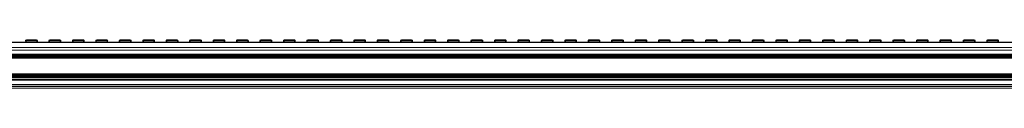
# Model space of a CAD drawing. Header units: millimetres. Extents: x -1079 to 3821, y 211 to 861.
# Tile 24 of 26: x 2085 to 2668, y 538 to 566. Entities that reach past the tile are written whole.
import ezdxf

# ---------------------------------------------------------------- set-up
doc = ezdxf.new("R2010")
doc.units = ezdxf.units.MM

# ---------------------------------------------------------------- blocks, each defined once
blk = doc.blocks.new('Drawing View6')
at = {"color": 7, "linetype": 'Continuous', "lineweight": 18}
for p, q in [((-1928.5, 13.98), (71.5, 13.98)), ((-1928.5, 13.72), (71.5, 13.72)), ((-1661.29, 13.98), (-1661.18, 14.89)), ((-1660.68, 14.89), (-1660.8, 13.98)), ((-1660.68, 15.33), (-1654.66, 15.33)), ((-1660.68, 15.33), (-1660.68, 14.89)), ((-1654.66, 14.89), (-1660.68, 14.89)), ((-1654.66, 15.33), (-1654.66, 14.89)), ((-1654.54, 13.98), (-1654.66, 14.89)), ((-1654.16, 14.89), (-1654.05, 13.98)), ((-1647.4, 13.98), (-1647.29, 14.89)), ((-1646.79, 14.89), (-1646.91, 13.98)), ((-1646.79, 15.33), (-1640.77, 15.33)), ((-1646.79, 15.33), (-1646.79, 14.89)), ((-1640.77, 14.89), (-1646.79, 14.89)), ((-1640.77, 15.33), (-1640.77, 14.89)), ((-1640.66, 13.98), (-1640.77, 14.89)), ((-1640.28, 14.89), (-1640.16, 13.98)), ((-1633.52, 13.98), (-1633.4, 14.89)), ((-1632.9, 14.89), (-1633.02, 13.98)), ((-1632.9, 15.33), (-1626.88, 15.33)), ((-1632.9, 15.33), (-1632.9, 14.89)), ((-1626.88, 14.89), (-1632.9, 14.89)), ((-1626.88, 15.33), (-1626.88, 14.89)), ((-1626.77, 13.98), (-1626.88, 14.89)), ((-1626.39, 14.89), (-1626.27, 13.98)), ((-1619.63, 13.98), (-1619.51, 14.89)), ((-1619.01, 14.89), (-1619.13, 13.98)), ((-1619.01, 15.33), (-1612.99, 15.33)), ((-1619.01, 15.33), (-1619.01, 14.89)), ((-1612.99, 14.89), (-1619.01, 14.89)), ((-1612.99, 15.33), (-1612.99, 14.89)), ((-1612.88, 13.98), (-1612.99, 14.89)), ((-1612.5, 14.89), (-1612.38, 13.98)), ((-1605.74, 13.98), (-1605.62, 14.89)), ((-1605.12, 14.89), (-1605.24, 13.98)), ((-1605.12, 15.33), (-1599.11, 15.33)), ((-1605.12, 15.33), (-1605.12, 14.89)), ((-1599.11, 14.89), (-1605.12, 14.89)), ((-1599.11, 15.33), (-1599.11, 14.89)), ((-1598.99, 13.98), (-1599.11, 14.89)), ((-1598.61, 14.89), (-1598.49, 13.98)), ((-1591.85, 13.98), (-1591.73, 14.89)), ((-1591.24, 14.89), (-1591.35, 13.98)), ((-1591.24, 15.33), (-1585.22, 15.33)), ((-1591.24, 15.33), (-1591.24, 14.89)), ((-1585.22, 14.89), (-1591.24, 14.89)), ((-1585.22, 15.33), (-1585.22, 14.89)), ((-1585.1, 13.98), (-1585.22, 14.89)), ((-1584.72, 14.89), (-1584.6, 13.98)), ((-1577.96, 13.98), (-1577.84, 14.89)), ((-1577.35, 14.89), (-1577.46, 13.98)), ((-1577.35, 15.33), (-1571.33, 15.33)), ((-1577.35, 15.33), (-1577.35, 14.89)), ((-1571.33, 14.89), (-1577.35, 14.89)), ((-1571.33, 15.33), (-1571.33, 14.89)), ((-1571.21, 13.98), (-1571.33, 14.89)), ((-1570.83, 14.89), (-1570.72, 13.98)), ((-1564.07, 13.98), (-1563.95, 14.89)), ((-1563.46, 14.89), (-1563.57, 13.98)), ((-1563.46, 15.33), (-1557.44, 15.33)), ((-1563.46, 15.33), (-1563.46, 14.89)), ((-1557.44, 14.89), (-1563.46, 14.89)), ((-1557.44, 15.33), (-1557.44, 14.89)), ((-1557.32, 13.98), (-1557.44, 14.89)), ((-1556.94, 14.89), (-1556.83, 13.98)), ((-1550.18, 13.98), (-1550.07, 14.89)), ((-1549.57, 14.89), (-1549.69, 13.98)), ((-1549.57, 15.33), (-1543.55, 15.33)), ((-1549.57, 15.33), (-1549.57, 14.89)), ((-1543.55, 14.89), (-1549.57, 14.89)), ((-1543.55, 15.33), (-1543.55, 14.89)), ((-1543.43, 13.98), (-1543.55, 14.89)), ((-1543.05, 14.89), (-1542.94, 13.98)), ((-1536.29, 13.98), (-1536.18, 14.89)), ((-1535.68, 14.89), (-1535.8, 13.98)), ((-1535.68, 15.33), (-1529.66, 15.33)), ((-1535.68, 15.33), (-1535.68, 14.89)), ((-1529.66, 14.89), (-1535.68, 14.89)), ((-1529.66, 15.33), (-1529.66, 14.89)), ((-1529.54, 13.98), (-1529.66, 14.89)), ((-1529.16, 14.89), (-1529.05, 13.98)), ((-1522.4, 13.98), (-1522.29, 14.89)), ((-1521.79, 14.89), (-1521.91, 13.98)), ((-1521.79, 15.33), (-1515.77, 15.33)), ((-1521.79, 15.33), (-1521.79, 14.89)), ((-1515.77, 14.89), (-1521.79, 14.89)), ((-1515.77, 15.33), (-1515.77, 14.89)), ((-1515.66, 13.98), (-1515.77, 14.89)), ((-1515.28, 14.89), (-1515.16, 13.98)), ((-1508.52, 13.98), (-1508.4, 14.89)), ((-1507.9, 14.89), (-1508.02, 13.98)), ((-1507.9, 15.33), (-1501.88, 15.33)), ((-1507.9, 15.33), (-1507.9, 14.89)), ((-1501.88, 14.89), (-1507.9, 14.89)), ((-1501.88, 15.33), (-1501.88, 14.89)), ((-1501.77, 13.98), (-1501.88, 14.89)), ((-1501.39, 14.89), (-1501.27, 13.98)), ((-1494.63, 13.98), (-1494.51, 14.89)), ((-1494.01, 14.89), (-1494.13, 13.98)), ((-1494.01, 15.33), (-1487.99, 15.33)), ((-1494.01, 15.33), (-1494.01, 14.89)), ((-1487.99, 14.89), (-1494.01, 14.89)), ((-1487.99, 15.33), (-1487.99, 14.89)), ((-1487.88, 13.98), (-1487.99, 14.89)), ((-1487.5, 14.89), (-1487.38, 13.98)), ((-1480.74, 13.98), (-1480.62, 14.89)), ((-1480.12, 14.89), (-1480.24, 13.98)), ((-1480.12, 15.33), (-1474.11, 15.33)), ((-1480.12, 15.33), (-1480.12, 14.89)), ((-1474.11, 14.89), (-1480.12, 14.89)), ((-1474.11, 15.33), (-1474.11, 14.89)), ((-1473.99, 13.98), (-1474.11, 14.89)), ((-1473.61, 14.89), (-1473.49, 13.98)), ((-1466.85, 13.98), (-1466.73, 14.89)), ((-1466.24, 14.89), (-1466.35, 13.98)), ((-1466.24, 15.33), (-1460.22, 15.33)), ((-1466.24, 15.33), (-1466.24, 14.89)), ((-1460.22, 14.89), (-1466.24, 14.89)), ((-1460.22, 15.33), (-1460.22, 14.89)), ((-1460.1, 13.98), (-1460.22, 14.89)), ((-1459.72, 14.89), (-1459.6, 13.98)), ((-1452.96, 13.98), (-1452.84, 14.89)), ((-1452.35, 14.89), (-1452.46, 13.98)), ((-1452.35, 15.33), (-1446.33, 15.33)), ((-1452.35, 15.33), (-1452.35, 14.89)), ((-1446.33, 14.89), (-1452.35, 14.89)), ((-1446.33, 15.33), (-1446.33, 14.89)), ((-1446.21, 13.98), (-1446.33, 14.89)), ((-1445.83, 14.89), (-1445.72, 13.98)), ((-1439.07, 13.98), (-1438.95, 14.89)), ((-1438.46, 14.89), (-1438.57, 13.98)), ((-1438.46, 15.33), (-1432.44, 15.33)), ((-1438.46, 15.33), (-1438.46, 14.89)), ((-1432.44, 14.89), (-1438.46, 14.89)), ((-1432.44, 15.33), (-1432.44, 14.89)), ((-1432.32, 13.98), (-1432.44, 14.89)), ((-1431.94, 14.89), (-1431.83, 13.98)), ((-1425.18, 13.98), (-1425.07, 14.89)), ((-1424.57, 14.89), (-1424.69, 13.98)), ((-1424.57, 15.33), (-1418.55, 15.33)), ((-1424.57, 15.33), (-1424.57, 14.89)), ((-1418.55, 14.89), (-1424.57, 14.89)), ((-1418.55, 15.33), (-1418.55, 14.89)), ((-1418.43, 13.98), (-1418.55, 14.89)), ((-1418.05, 14.89), (-1417.94, 13.98)), ((-1411.29, 13.98), (-1411.18, 14.89)), ((-1410.68, 14.89), (-1410.8, 13.98)), ((-1410.68, 15.33), (-1404.66, 15.33)), ((-1410.68, 15.33), (-1410.68, 14.89)), ((-1404.66, 14.89), (-1410.68, 14.89)), ((-1404.66, 15.33), (-1404.66, 14.89)), ((-1404.54, 13.98), (-1404.66, 14.89)), ((-1404.16, 14.89), (-1404.05, 13.98)), ((-1397.4, 13.98), (-1397.29, 14.89)), ((-1396.79, 14.89), (-1396.91, 13.98)), ((-1396.79, 15.33), (-1390.77, 15.33)), ((-1396.79, 15.33), (-1396.79, 14.89)), ((-1390.77, 14.89), (-1396.79, 14.89)), ((-1390.77, 15.33), (-1390.77, 14.89)), ((-1390.66, 13.98), (-1390.77, 14.89)), ((-1390.28, 14.89), (-1390.16, 13.98)), ((-1383.52, 13.98), (-1383.4, 14.89)), ((-1382.9, 14.89), (-1383.02, 13.98)), ((-1382.9, 15.33), (-1376.88, 15.33)), ((-1382.9, 15.33), (-1382.9, 14.89)), ((-1376.88, 14.89), (-1382.9, 14.89)), ((-1376.88, 15.33), (-1376.88, 14.89)), ((-1376.77, 13.98), (-1376.88, 14.89)), ((-1376.39, 14.89), (-1376.27, 13.98)), ((-1369.63, 13.98), (-1369.51, 14.89)), ((-1369.01, 14.89), (-1369.13, 13.98)), ((-1369.01, 15.33), (-1362.99, 15.33)), ((-1369.01, 15.33), (-1369.01, 14.89)), ((-1362.99, 14.89), (-1369.01, 14.89)), ((-1362.99, 15.33), (-1362.99, 14.89)), ((-1362.88, 13.98), (-1362.99, 14.89)), ((-1362.5, 14.89), (-1362.38, 13.98)), ((-1355.74, 13.98), (-1355.62, 14.89)), ((-1355.12, 14.89), (-1355.24, 13.98)), ((-1355.12, 15.33), (-1349.11, 15.33)), ((-1355.12, 15.33), (-1355.12, 14.89)), ((-1349.11, 14.89), (-1355.12, 14.89)), ((-1349.11, 15.33), (-1349.11, 14.89)), ((-1348.99, 13.98), (-1349.11, 14.89)), ((-1348.61, 14.89), (-1348.49, 13.98)), ((-1341.85, 13.98), (-1341.73, 14.89)), ((-1341.24, 14.89), (-1341.35, 13.98)), ((-1341.24, 15.33), (-1335.22, 15.33)), ((-1341.24, 15.33), (-1341.24, 14.89)), ((-1335.22, 14.89), (-1341.24, 14.89)), ((-1335.22, 15.33), (-1335.22, 14.89)), ((-1335.1, 13.98), (-1335.22, 14.89)), ((-1334.72, 14.89), (-1334.6, 13.98)), ((-1327.96, 13.98), (-1327.84, 14.89)), ((-1327.35, 14.89), (-1327.46, 13.98)), ((-1327.35, 15.33), (-1321.33, 15.33)), ((-1327.35, 15.33), (-1327.35, 14.89)), ((-1321.33, 14.89), (-1327.35, 14.89)), ((-1321.33, 15.33), (-1321.33, 14.89)), ((-1321.21, 13.98), (-1321.33, 14.89)), ((-1320.83, 14.89), (-1320.72, 13.98)), ((-1314.07, 13.98), (-1313.95, 14.89)), ((-1313.46, 14.89), (-1313.57, 13.98)), ((-1313.46, 15.33), (-1307.44, 15.33)), ((-1313.46, 15.33), (-1313.46, 14.89)), ((-1307.44, 14.89), (-1313.46, 14.89)), ((-1307.44, 15.33), (-1307.44, 14.89)), ((-1307.32, 13.98), (-1307.44, 14.89)), ((-1306.94, 14.89), (-1306.83, 13.98)), ((-1300.18, 13.98), (-1300.07, 14.89)), ((-1299.57, 14.89), (-1299.69, 13.98)), ((-1299.57, 15.33), (-1293.55, 15.33)), ((-1299.57, 15.33), (-1299.57, 14.89)), ((-1293.55, 14.89), (-1299.57, 14.89)), ((-1293.55, 15.33), (-1293.55, 14.89)), ((-1293.43, 13.98), (-1293.55, 14.89)), ((-1293.05, 14.89), (-1292.94, 13.98)), ((-1286.29, 13.98), (-1286.18, 14.89)), ((-1285.68, 14.89), (-1285.8, 13.98)), ((-1285.68, 15.33), (-1279.66, 15.33)), ((-1285.68, 15.33), (-1285.68, 14.89)), ((-1279.66, 14.89), (-1285.68, 14.89)), ((-1279.66, 15.33), (-1279.66, 14.89)), ((-1279.54, 13.98), (-1279.66, 14.89)), ((-1279.16, 14.89), (-1279.05, 13.98)), ((-1272.4, 13.98), (-1272.29, 14.89)), ((-1271.79, 14.89), (-1271.91, 13.98)), ((-1271.79, 15.33), (-1265.77, 15.33)), ((-1271.79, 15.33), (-1271.79, 14.89)), ((-1265.77, 14.89), (-1271.79, 14.89)), ((-1265.77, 15.33), (-1265.77, 14.89)), ((-1265.66, 13.98), (-1265.77, 14.89)), ((-1265.28, 14.89), (-1265.16, 13.98)), ((-1258.52, 13.98), (-1258.4, 14.89)), ((-1257.9, 14.89), (-1258.02, 13.98)), ((-1257.9, 15.33), (-1251.88, 15.33)), ((-1257.9, 15.33), (-1257.9, 14.89)), ((-1251.88, 14.89), (-1257.9, 14.89)), ((-1251.88, 15.33), (-1251.88, 14.89)), ((-1251.77, 13.98), (-1251.88, 14.89)), ((-1251.39, 14.89), (-1251.27, 13.98)), ((-1244.63, 13.98), (-1244.51, 14.89)), ((-1244.01, 14.89), (-1244.13, 13.98)), ((-1244.01, 15.33), (-1237.99, 15.33)), ((-1244.01, 15.33), (-1244.01, 14.89)), ((-1237.99, 14.89), (-1244.01, 14.89)), ((-1237.99, 15.33), (-1237.99, 14.89)), ((-1237.88, 13.98), (-1237.99, 14.89)), ((-1237.5, 14.89), (-1237.38, 13.98)), ((-1230.74, 13.98), (-1230.62, 14.89)), ((-1230.12, 14.89), (-1230.24, 13.98)), ((-1230.12, 15.33), (-1224.11, 15.33)), ((-1230.12, 15.33), (-1230.12, 14.89)), ((-1224.11, 14.89), (-1230.12, 14.89)), ((-1224.11, 15.33), (-1224.11, 14.89)), ((-1223.99, 13.98), (-1224.11, 14.89)), ((-1223.61, 14.89), (-1223.49, 13.98)), ((-1216.85, 13.98), (-1216.73, 14.89)), ((-1216.24, 14.89), (-1216.35, 13.98)), ((-1216.24, 15.33), (-1210.22, 15.33)), ((-1216.24, 15.33), (-1216.24, 14.89)), ((-1210.22, 14.89), (-1216.24, 14.89)), ((-1210.22, 15.33), (-1210.22, 14.89)), ((-1210.1, 13.98), (-1210.22, 14.89)), ((-1209.72, 14.89), (-1209.6, 13.98)), ((-1202.96, 13.98), (-1202.84, 14.89)), ((-1202.35, 14.89), (-1202.46, 13.98)), ((-1202.35, 15.33), (-1196.33, 15.33)), ((-1202.35, 15.33), (-1202.35, 14.89)), ((-1196.33, 14.89), (-1202.35, 14.89)), ((-1196.33, 15.33), (-1196.33, 14.89)), ((-1196.21, 13.98), (-1196.33, 14.89)), ((-1195.83, 14.89), (-1195.72, 13.98)), ((-1189.07, 13.98), (-1188.95, 14.89)), ((-1188.46, 14.89), (-1188.57, 13.98)), ((-1188.46, 15.33), (-1182.44, 15.33)), ((-1188.46, 15.33), (-1188.46, 14.89)), ((-1182.44, 14.89), (-1188.46, 14.89)), ((-1182.44, 15.33), (-1182.44, 14.89)), ((-1182.32, 13.98), (-1182.44, 14.89)), ((-1181.94, 14.89), (-1181.83, 13.98)), ((-1175.18, 13.98), (-1175.07, 14.89)), ((-1174.57, 14.89), (-1174.69, 13.98)), ((-1174.57, 15.33), (-1168.55, 15.33)), ((-1174.57, 15.33), (-1174.57, 14.89)), ((-1168.55, 14.89), (-1174.57, 14.89)), ((-1168.55, 15.33), (-1168.55, 14.89)), ((-1168.43, 13.98), (-1168.55, 14.89)), ((-1168.05, 14.89), (-1167.94, 13.98)), ((-1161.29, 13.98), (-1161.18, 14.89)), ((-1160.68, 14.89), (-1160.8, 13.98)), ((-1160.68, 15.33), (-1154.66, 15.33)), ((-1160.68, 15.33), (-1160.68, 14.89)), ((-1154.66, 14.89), (-1160.68, 14.89)), ((-1154.66, 15.33), (-1154.66, 14.89)), ((-1154.54, 13.98), (-1154.66, 14.89)), ((-1154.16, 14.89), (-1154.05, 13.98)), ((-1147.4, 13.98), (-1147.29, 14.89)), ((-1146.79, 14.89), (-1146.91, 13.98)), ((-1146.79, 15.33), (-1140.77, 15.33)), ((-1146.79, 15.33), (-1146.79, 14.89)), ((-1140.77, 14.89), (-1146.79, 14.89)), ((-1140.77, 15.33), (-1140.77, 14.89)), ((-1140.66, 13.98), (-1140.77, 14.89)), ((-1140.28, 14.89), (-1140.16, 13.98)), ((-1133.52, 13.98), (-1133.4, 14.89)), ((-1132.9, 14.89), (-1133.02, 13.98)), ((-1132.9, 15.33), (-1126.88, 15.33)), ((-1132.9, 15.33), (-1132.9, 14.89)), ((-1126.88, 14.89), (-1132.9, 14.89)), ((-1126.88, 15.33), (-1126.88, 14.89)), ((-1126.77, 13.98), (-1126.88, 14.89)), ((-1126.39, 14.89), (-1126.27, 13.98)), ((-1119.63, 13.98), (-1119.51, 14.89)), ((-1119.01, 14.89), (-1119.13, 13.98)), ((-1119.01, 15.33), (-1112.99, 15.33)), ((-1119.01, 15.33), (-1119.01, 14.89)), ((-1112.99, 14.89), (-1119.01, 14.89)), ((-1112.99, 15.33), (-1112.99, 14.89)), ((-1112.88, 13.98), (-1112.99, 14.89)), ((-1112.5, 14.89), (-1112.38, 13.98)), ((-1105.74, 13.98), (-1105.62, 14.89)), ((-1105.12, 14.89), (-1105.24, 13.98)), ((-1105.12, 15.33), (-1099.11, 15.33)), ((-1105.12, 15.33), (-1105.12, 14.89)), ((-1099.11, 14.89), (-1105.12, 14.89)), ((-1099.11, 15.33), (-1099.11, 14.89)), ((-1098.99, 13.98), (-1099.11, 14.89)), ((-1098.61, 14.89), (-1098.49, 13.98)), ((-1091.85, 13.98), (-1091.73, 14.89)), ((-1091.24, 14.89), (-1091.35, 13.98)), ((-1091.24, 15.33), (-1085.22, 15.33)), ((-1091.24, 15.33), (-1091.24, 14.89)), ((-1085.22, 14.89), (-1091.24, 14.89)), ((-1085.22, 15.33), (-1085.22, 14.89)), ((-1085.1, 13.98), (-1085.22, 14.89)), ((-1084.72, 14.89), (-1084.6, 13.98)), ((-1928.5, 10.76), (71.5, 10.76)), ((-1928.5, 9.24), (71.5, 9.24)), ((69.5, 6.87), (-1926.5, 6.87)), ((-1926.5, 6.48), (69.5, 6.48)), ((69.5, 5.89), (-1926.5, 5.89)), ((-1926.5, 5.49), (69.5, 5.49)), ((69.5, 4.9), (-1926.5, 4.9)), ((-1926.5, 4.5), (69.5, 4.5)), ((-4.6, -5.74), (-1854.6, -5.74)), ((-1851.17, -5.14), (-5.84, -5.14)), ((-6.31, -4.74), (-1850.7, -4.74)), ((-1928.5, -8.08), (71.5, -8.08)), ((-1928.5, -8.44), (71.5, -8.44)), ((-1926.5, -6.14), (69.5, -6.14)), ((69.5, -6.74), (-1926.5, -6.74)), ((-1926.5, -7.14), (69.5, -7.14)), ((-28.5, -11.02), (-1828.5, -11.02)), ((-1828.5, -11.27), (-28.5, -11.27)), ((-1828.5, -12.19), (-28.5, -12.19)), ((-1828.5, -13.19), (-28.5, -13.19))]:
    blk.add_line(p, q, dxfattribs=at)
for centre, radius, start, end in [((-1660.68, 14.83), 0.5, 90, 172.725), ((-1660.93, 13.89), 1.03, 76.04104, 103.95896), ((-1654.66, 14.83), 0.5, 7.275, 90), ((-1654.41, 13.89), 1.03, 76.04104, 103.95896), ((-1646.79, 14.83), 0.5, 90, 172.725), ((-1647.04, 13.89), 1.03, 76.04104, 103.95896), ((-1640.77, 14.83), 0.5, 7.275, 90), ((-1640.52, 13.89), 1.03, 76.04104, 103.95896), ((-1632.9, 14.83), 0.5, 90, 172.725), ((-1633.15, 13.89), 1.03, 76.04104, 103.95896), ((-1626.88, 14.83), 0.5, 7.275, 90), ((-1626.64, 13.89), 1.03, 76.04104, 103.95896), ((-1619.01, 14.83), 0.5, 90, 172.725), ((-1619.26, 13.89), 1.03, 76.04104, 103.95896), ((-1612.99, 14.83), 0.5, 7.275, 90), ((-1612.75, 13.89), 1.03, 76.04104, 103.95896), ((-1605.12, 14.83), 0.5, 90, 172.725), ((-1605.37, 13.89), 1.03, 76.04104, 103.95896), ((-1599.11, 14.83), 0.5, 7.275, 90), ((-1598.86, 13.89), 1.03, 76.04104, 103.95896), ((-1591.24, 14.83), 0.5, 90, 172.725), ((-1591.48, 13.89), 1.03, 76.04104, 103.95896), ((-1585.22, 14.83), 0.5, 7.275, 90), ((-1584.97, 13.89), 1.03, 76.04104, 103.95896), ((-1577.35, 14.83), 0.5, 90, 172.725), ((-1577.6, 13.89), 1.03, 76.04104, 103.95896), ((-1571.33, 14.83), 0.5, 7.275, 90), ((-1571.08, 13.89), 1.03, 76.04104, 103.95896), ((-1563.46, 14.83), 0.5, 90, 172.725), ((-1563.71, 13.89), 1.03, 76.04104, 103.95896), ((-1557.44, 14.83), 0.5, 7.275, 90), ((-1557.19, 13.89), 1.03, 76.04104, 103.95896), ((-1549.57, 14.83), 0.5, 90, 172.725), ((-1549.82, 13.89), 1.03, 76.04104, 103.95896), ((-1543.55, 14.83), 0.5, 7.275, 90), ((-1543.3, 13.89), 1.03, 76.04104, 103.95896), ((-1535.68, 14.83), 0.5, 90, 172.725), ((-1535.93, 13.89), 1.03, 76.04104, 103.95896), ((-1529.66, 14.83), 0.5, 7.275, 90), ((-1529.41, 13.89), 1.03, 76.04104, 103.95896), ((-1521.79, 14.83), 0.5, 90, 172.725), ((-1522.04, 13.89), 1.03, 76.04104, 103.95896), ((-1515.77, 14.83), 0.5, 7.275, 90), ((-1515.52, 13.89), 1.03, 76.04104, 103.95896), ((-1507.9, 14.83), 0.5, 90, 172.725), ((-1508.15, 13.89), 1.03, 76.04104, 103.95896), ((-1501.88, 14.83), 0.5, 7.275, 90), ((-1501.64, 13.89), 1.03, 76.04104, 103.95896), ((-1494.01, 14.83), 0.5, 90, 172.725), ((-1494.26, 13.89), 1.03, 76.04104, 103.95896), ((-1487.99, 14.83), 0.5, 7.275, 90), ((-1487.75, 13.89), 1.03, 76.04104, 103.95896), ((-1480.12, 14.83), 0.5, 90, 172.725), ((-1480.37, 13.89), 1.03, 76.04104, 103.95896), ((-1474.11, 14.83), 0.5, 7.275, 90), ((-1473.86, 13.89), 1.03, 76.04104, 103.95896), ((-1466.24, 14.83), 0.5, 90, 172.725), ((-1466.48, 13.89), 1.03, 76.04104, 103.95896), ((-1460.22, 14.83), 0.5, 7.275, 90), ((-1459.97, 13.89), 1.03, 76.04104, 103.95896), ((-1452.35, 14.83), 0.5, 90, 172.725), ((-1452.6, 13.89), 1.03, 76.04104, 103.95896), ((-1446.33, 14.83), 0.5, 7.275, 90), ((-1446.08, 13.89), 1.03, 76.04104, 103.95896), ((-1438.46, 14.83), 0.5, 90, 172.725), ((-1438.71, 13.89), 1.03, 76.04104, 103.95896), ((-1432.44, 14.83), 0.5, 7.275, 90), ((-1432.19, 13.89), 1.03, 76.04104, 103.95896), ((-1424.57, 14.83), 0.5, 90, 172.725), ((-1424.82, 13.89), 1.03, 76.04104, 103.95896), ((-1418.55, 14.83), 0.5, 7.275, 90), ((-1418.3, 13.89), 1.03, 76.04104, 103.95896), ((-1410.68, 14.83), 0.5, 90, 172.725), ((-1410.93, 13.89), 1.03, 76.04104, 103.95896), ((-1404.66, 14.83), 0.5, 7.275, 90), ((-1404.41, 13.89), 1.03, 76.04104, 103.95896), ((-1396.79, 14.83), 0.5, 90, 172.725), ((-1397.04, 13.89), 1.03, 76.04104, 103.95896), ((-1390.77, 14.83), 0.5, 7.275, 90), ((-1390.52, 13.89), 1.03, 76.04104, 103.95896), ((-1382.9, 14.83), 0.5, 90, 172.725), ((-1383.15, 13.89), 1.03, 76.04104, 103.95896), ((-1376.88, 14.83), 0.5, 7.275, 90), ((-1376.64, 13.89), 1.03, 76.04104, 103.95896), ((-1369.01, 14.83), 0.5, 90, 172.725), ((-1369.26, 13.89), 1.03, 76.04104, 103.95896), ((-1362.99, 14.83), 0.5, 7.275, 90), ((-1362.75, 13.89), 1.03, 76.04104, 103.95896), ((-1355.12, 14.83), 0.5, 90, 172.725), ((-1355.37, 13.89), 1.03, 76.04104, 103.95896), ((-1349.11, 14.83), 0.5, 7.275, 90), ((-1348.86, 13.89), 1.03, 76.04104, 103.95896), ((-1341.24, 14.83), 0.5, 90, 172.725), ((-1341.48, 13.89), 1.03, 76.04104, 103.95896), ((-1335.22, 14.83), 0.5, 7.275, 90), ((-1334.97, 13.89), 1.03, 76.04104, 103.95896), ((-1327.35, 14.83), 0.5, 90, 172.725), ((-1327.6, 13.89), 1.03, 76.04104, 103.95896), ((-1321.33, 14.83), 0.5, 7.275, 90), ((-1321.08, 13.89), 1.03, 76.04104, 103.95896), ((-1313.46, 14.83), 0.5, 90, 172.725), ((-1313.71, 13.89), 1.03, 76.04104, 103.95896), ((-1307.44, 14.83), 0.5, 7.275, 90), ((-1307.19, 13.89), 1.03, 76.04104, 103.95896), ((-1299.57, 14.83), 0.5, 90, 172.725), ((-1299.82, 13.89), 1.03, 76.04104, 103.95896), ((-1293.55, 14.83), 0.5, 7.275, 90), ((-1293.3, 13.89), 1.03, 76.04104, 103.95896), ((-1285.68, 14.83), 0.5, 90, 172.725), ((-1285.93, 13.89), 1.03, 76.04104, 103.95896), ((-1279.66, 14.83), 0.5, 7.275, 90), ((-1279.41, 13.89), 1.03, 76.04104, 103.95896), ((-1271.79, 14.83), 0.5, 90, 172.725), ((-1272.04, 13.89), 1.03, 76.04104, 103.95896), ((-1265.77, 14.83), 0.5, 7.275, 90), ((-1265.52, 13.89), 1.03, 76.04104, 103.95896), ((-1257.9, 14.83), 0.5, 90, 172.725), ((-1258.15, 13.89), 1.03, 76.04104, 103.95896), ((-1251.88, 14.83), 0.5, 7.275, 90), ((-1251.64, 13.89), 1.03, 76.04104, 103.95896), ((-1244.01, 14.83), 0.5, 90, 172.725), ((-1244.26, 13.89), 1.03, 76.04104, 103.95896), ((-1237.99, 14.83), 0.5, 7.275, 90), ((-1237.75, 13.89), 1.03, 76.04104, 103.95896), ((-1230.12, 14.83), 0.5, 90, 172.725), ((-1230.37, 13.89), 1.03, 76.04104, 103.95896), ((-1224.11, 14.83), 0.5, 7.275, 90), ((-1223.86, 13.89), 1.03, 76.04104, 103.95896), ((-1216.24, 14.83), 0.5, 90, 172.725), ((-1216.48, 13.89), 1.03, 76.04104, 103.95896), ((-1210.22, 14.83), 0.5, 7.275, 90), ((-1209.97, 13.89), 1.03, 76.04104, 103.95896), ((-1202.35, 14.83), 0.5, 90, 172.725), ((-1202.6, 13.89), 1.03, 76.04104, 103.95896), ((-1196.33, 14.83), 0.5, 7.275, 90), ((-1196.08, 13.89), 1.03, 76.04104, 103.95896), ((-1188.46, 14.83), 0.5, 90, 172.725), ((-1188.71, 13.89), 1.03, 76.04104, 103.95896), ((-1182.44, 14.83), 0.5, 7.275, 90), ((-1182.19, 13.89), 1.03, 76.04104, 103.95896), ((-1174.57, 14.83), 0.5, 90, 172.725), ((-1174.82, 13.89), 1.03, 76.04104, 103.95896), ((-1168.55, 14.83), 0.5, 7.275, 90), ((-1168.3, 13.89), 1.03, 76.04104, 103.95896), ((-1160.68, 14.83), 0.5, 90, 172.725), ((-1160.93, 13.89), 1.03, 76.04104, 103.95896), ((-1154.66, 14.83), 0.5, 7.275, 90), ((-1154.41, 13.89), 1.03, 76.04104, 103.95896), ((-1146.79, 14.83), 0.5, 90, 172.725), ((-1147.04, 13.89), 1.03, 76.04104, 103.95896), ((-1140.77, 14.83), 0.5, 7.275, 90), ((-1140.52, 13.89), 1.03, 76.04104, 103.95896), ((-1132.9, 14.83), 0.5, 90, 172.725), ((-1133.15, 13.89), 1.03, 76.04104, 103.95896), ((-1126.88, 14.83), 0.5, 7.275, 90), ((-1126.64, 13.89), 1.03, 76.04104, 103.95896), ((-1119.01, 14.83), 0.5, 90, 172.725), ((-1119.26, 13.89), 1.03, 76.04104, 103.95896), ((-1112.99, 14.83), 0.5, 7.275, 90), ((-1112.75, 13.89), 1.03, 76.04104, 103.95896), ((-1105.12, 14.83), 0.5, 90, 172.725), ((-1105.37, 13.89), 1.03, 76.04104, 103.95896), ((-1099.11, 14.83), 0.5, 7.275, 90), ((-1098.86, 13.89), 1.03, 76.04104, 103.95896), ((-1091.24, 14.83), 0.5, 90, 172.725), ((-1091.48, 13.89), 1.03, 76.04104, 103.95896), ((-1085.22, 14.83), 0.5, 7.275, 90), ((-1084.97, 13.89), 1.03, 76.04104, 103.95896)]:
    blk.add_arc(centre, radius, start, end, dxfattribs=at)

msp = doc.modelspace()

# ---------------------------------------------------------------- block references
at = {"color": 7, "linetype": 'Continuous', "lineweight": 18}
msp.add_blockref('Drawing View6', (3749.24, 550.78), dxfattribs=at)

doc.saveas('drawing.dxf')
